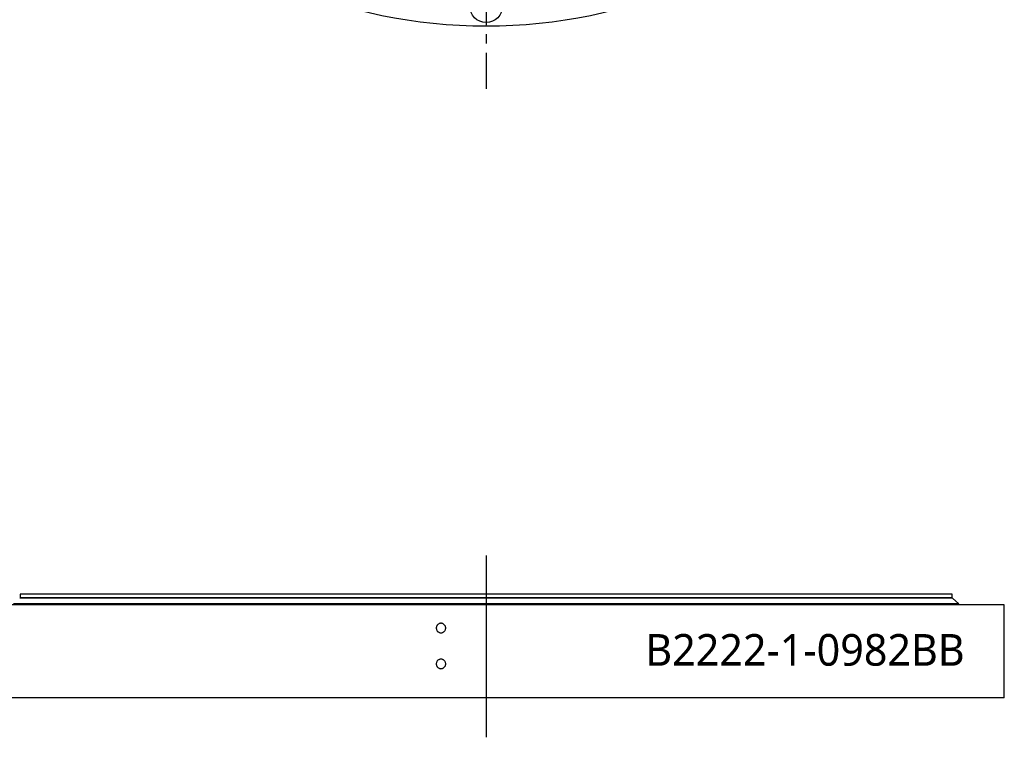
# Model space of a CAD drawing. Header units: millimetres. Extents: x -19 to 5091, y 5098 to 9181.
# Tile 5 of 13: x 834 to 1767, y 7067 to 7747. Entities that reach past the tile are written whole.
import ezdxf

# ---------------------------------------------------------------- set-up
doc = ezdxf.new("R2010")
doc.units = ezdxf.units.MM
doc.header["$LTSCALE"] = 20
doc.linetypes.add('CENTER', pattern=[10.16, 6.35, -1.27, 1.27, -1.27])

msp = doc.modelspace()

# ---------------------------------------------------------------- linework, layer by layer
at = {"linetype": 'CENTER', "ltscale": 0.35}
msp.add_line((1275.83, 8782.08), (1275.83, 7681.21), dxfattribs=at)
at = {"color": 0, "linetype": 'Continuous', "lineweight": 18}
msp.add_line((1275.83, 7754.65), (1275.83, 7741.65), dxfattribs=at)
at = {"color": 7, "linetype": 'Continuous', "lineweight": 25}
for p, q in [((1228.56, 7742.93), (1228.56, 7742.93)), ((1717.83, 7198.65), (833.83, 7198.65)), ((834.33, 7202.44), (834.33, 7199.15)), ((1717.33, 7202.44), (834.33, 7202.44)), ((1717.33, 7199.15), (834.33, 7199.15)), ((841.33, 7199.15), (841.33, 7198.65)), ((1710.33, 7198.65), (1710.33, 7199.15)), ((1717.33, 7199.15), (1717.33, 7202.44)), ((1723.83, 7193.25), (1717.83, 7198.65)), ((1766.83, 7192.44), (784.83, 7192.44)), ((1723.83, 7193.25), (827.83, 7193.25)), ((834.33, 7193.25), (834.33, 7192.44)), ((1717.33, 7192.44), (1717.33, 7193.25)), ((1766.83, 7104.44), (1766.83, 7192.44)), ((1766.83, 7104.44), (784.83, 7104.44))]:
    msp.add_line(p, q, dxfattribs=at)
at = {"lineweight": 25}
msp.add_line((1275.83, 7239.04), (1275.83, 7066.91), dxfattribs=at)
at = {"color": 7, "linetype": 'Continuous', "lineweight": 25}
for centre, radius in [((1275.83, 8231.65), 491), ((1275.83, 7759.65), 15.5)]:
    msp.add_circle(centre, radius, dxfattribs=at)
for points in [[(1237.52, 7170.44), (1237.52, 7170.14), (1237.49, 7169.85), (1237.38, 7169.27), (1237.29, 7168.99), (1237.07, 7168.44), (1236.93, 7168.18), (1236.6, 7167.7), (1236.41, 7167.46), (1236, 7167.05), (1235.77, 7166.86), (1235.28, 7166.53), (1235.02, 7166.39), (1234.48, 7166.17), (1234.2, 7166.08), (1233.62, 7165.97), (1233.33, 7165.94), (1232.75, 7165.94), (1232.45, 7165.97), (1231.88, 7166.08), (1231.6, 7166.17), (1231.05, 7166.39), (1230.79, 7166.53), (1230.31, 7166.86), (1230.08, 7167.05), (1229.66, 7167.47), (1229.47, 7167.69), (1229.15, 7168.18), (1229.01, 7168.44), (1228.78, 7168.99), (1228.7, 7169.27), (1228.59, 7169.85), (1228.56, 7170.14), (1228.56, 7170.73), (1228.58, 7171.02), (1228.7, 7171.6), (1228.78, 7171.89), (1229.01, 7172.43), (1229.15, 7172.69), (1229.47, 7173.18), (1229.66, 7173.41), (1230.07, 7173.83), (1230.3, 7174.02), (1230.79, 7174.34), (1231.05, 7174.48), (1231.59, 7174.71), (1231.87, 7174.79), (1232.45, 7174.91), (1232.74, 7174.94), (1233.33, 7174.94), (1233.62, 7174.91), (1234.19, 7174.8), (1234.48, 7174.71), (1235.02, 7174.48), (1235.28, 7174.35), (1235.77, 7174.02), (1236, 7173.83), (1236.41, 7173.42), (1236.6, 7173.19), (1236.93, 7172.7), (1237.07, 7172.44), (1237.29, 7171.89), (1237.38, 7171.61), (1237.49, 7171.03), (1237.52, 7170.74), (1237.52, 7170.44)], [(1237.52, 7136.44), (1237.52, 7136.14), (1237.49, 7135.85), (1237.38, 7135.27), (1237.29, 7134.99), (1237.07, 7134.44), (1236.93, 7134.18), (1236.6, 7133.7), (1236.41, 7133.46), (1236, 7133.05), (1235.77, 7132.86), (1235.28, 7132.53), (1235.02, 7132.39), (1234.48, 7132.17), (1234.2, 7132.08), (1233.62, 7131.97), (1233.33, 7131.94), (1232.75, 7131.94), (1232.45, 7131.97), (1231.88, 7132.08), (1231.6, 7132.17), (1231.05, 7132.39), (1230.79, 7132.53), (1230.31, 7132.86), (1230.08, 7133.05), (1229.66, 7133.47), (1229.47, 7133.69), (1229.15, 7134.18), (1229.01, 7134.44), (1228.78, 7134.99), (1228.7, 7135.27), (1228.59, 7135.85), (1228.56, 7136.14), (1228.56, 7136.73), (1228.58, 7137.02), (1228.7, 7137.6), (1228.78, 7137.89), (1229.01, 7138.43), (1229.15, 7138.69), (1229.47, 7139.18), (1229.66, 7139.41), (1230.07, 7139.83), (1230.3, 7140.02), (1230.79, 7140.34), (1231.05, 7140.48), (1231.59, 7140.71), (1231.87, 7140.79), (1232.45, 7140.91), (1232.74, 7140.94), (1233.33, 7140.94), (1233.62, 7140.91), (1234.19, 7140.8), (1234.48, 7140.71), (1235.02, 7140.48), (1235.28, 7140.35), (1235.77, 7140.02), (1236, 7139.83), (1236.41, 7139.42), (1236.6, 7139.19), (1236.93, 7138.7), (1237.07, 7138.44), (1237.29, 7137.89), (1237.38, 7137.61), (1237.49, 7137.03), (1237.52, 7136.74), (1237.52, 7136.44)]]:
    msp.add_open_spline(points, degree=3, knots=[0, 0, 0, 0, 0.03125, 0.03125, 0.0625, 0.0625, 0.09375, 0.09375, 0.125, 0.125, 0.15625, 0.15625, 0.1875, 0.1875, 0.21875, 0.21875, 0.25, 0.25, 0.28125, 0.28125, 0.3125, 0.3125, 0.34375, 0.34375, 0.375, 0.375, 0.40625, 0.40625, 0.4375, 0.4375, 0.46875, 0.46875, 0.5, 0.5, 0.53125, 0.53125, 0.5625, 0.5625, 0.59375, 0.59375, 0.625, 0.625, 0.65625, 0.65625, 0.6875, 0.6875, 0.71875, 0.71875, 0.75, 0.75, 0.78125, 0.78125, 0.8125, 0.8125, 0.84375, 0.84375, 0.875, 0.875, 0.90625, 0.90625, 0.9375, 0.9375, 0.96875, 0.96875, 1, 1, 1, 1], dxfattribs=at)

# ---------------------------------------------------------------- texts
at = {"insert": (1426.71, 7164.74), "char_height": 30, "width": 374.0218, "attachment_point": 1}
msp.add_mtext('{\\fYu Gothic Medium|b0|i0|c0|p0;\\C253;B2222-1-0982BB}', dxfattribs=at)

doc.saveas('drawing.dxf')
